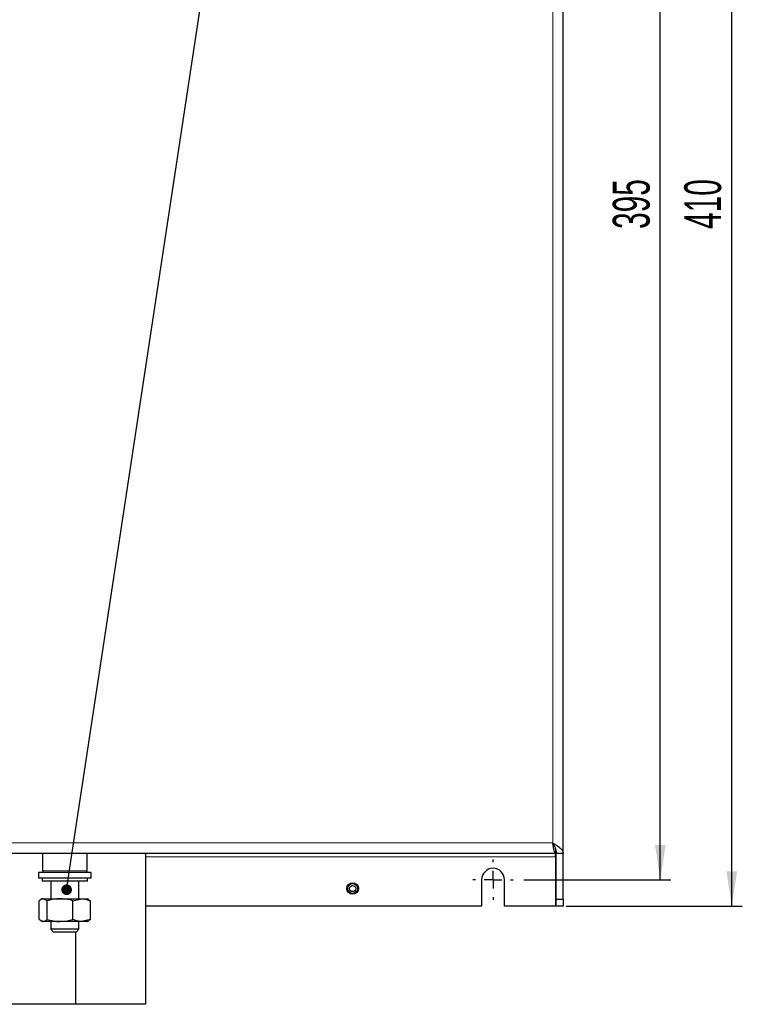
# Model space of a CAD drawing. Header units: millimetres. Extents: x 5 to 418, y 2 to 292.
# Tile 6 of 19: x 74 to 143, y 101 to 195. Entities that reach past the tile are written whole.
import ezdxf

# ---------------------------------------------------------------- set-up
doc = ezdxf.new("R2010")
doc.units = ezdxf.units.MM
doc.layers.add('SLD-0', color=7, linetype='Continuous')
doc.styles.add('SLDTEXTSTYLE0', font='TXT', dxfattribs={"width": 0.605})
doc.dimstyles.new('SLDDIMSTYLE0', dxfattribs={"dimtxt": 3.5, "dimasz": 3.302, "dimexe": 0, "dimexo": 0.0625, "dimgap": 0.875, "dimtad": 1, "dimlfac": 3, "dimrnd": 1e-09, "dimzin": 12, "dimdsep": 46, "dimtxsty": 'SLDTEXTSTYLE0', "dimsah": 1, "dimcen": 0.09, "dimadec": 0, "dimazin": 3, "dimtfac": 1, "dimtofl": 0, "dimtmove": 0, "dimatfit": 3, "dimfxl": 1, "dimfrac": 2, "dimtolj": 1, "dimtzin": 12, "dimarcsym": 0})
doc.dimstyles.new('SLDDIMSTYLE1', dxfattribs={"dimtxt": 0.18, "dimasz": 1.016, "dimexe": 0, "dimexo": 0.0625, "dimgap": 0, "dimtad": 0, "dimtih": 1, "dimtoh": 1, "dimdec": 0, "dimrnd": 1e-09, "dimzin": 0, "dimdsep": 46, "dimtxsty": 'Standard', "dimblk1": 'DOT', "dimblk2": 'DOT', "dimsah": 1, "dimcen": 0.09, "dimadec": 0, "dimazin": 0, "dimtfac": 1.016, "dimtdec": 0, "dimtofl": 0, "dimtmove": 0, "dimatfit": 3, "dimldrblk": 'DOT', "dimfxl": 1, "dimfrac": 2, "dimtolj": 1, "dimtzin": 0, "dimarcsym": 0})

# ---------------------------------------------------------------- blocks, each defined once
blk = doc.blocks.new('_D_2')
at = {"layer": 'SLD-0', "color": 7}
for p, q in [((122.254, 244.517), (136.221, 244.517)), ((135.221, 112.85), (135.221, 244.517)), ((122.254, 112.85), (136.221, 112.85))]:
    blk.add_line(p, q, dxfattribs=at)
for points in [[(135.221, 244.517), (134.713, 241.215), (135.729, 241.215)], [(135.221, 112.85), (135.729, 116.152), (134.713, 116.152)]]:
    blk.add_solid(points, dxfattribs=at)
at = {"layer": 'SLD-0', "color": 7, "insert": (130.709, 174.673), "char_height": 3.5, "attachment_point": 1, "rotation": 90, "style": 'SLDTEXTSTYLE0'}
blk.add_mtext('395', dxfattribs=at)
blk = doc.blocks.new('_D_4')
at = {"layer": 'SLD-0', "color": 7}
for p, q in [((126.271, 247.017), (143.006, 247.017)), ((142.006, 110.35), (142.006, 247.017)), ((126.271, 110.35), (143.006, 110.35))]:
    blk.add_line(p, q, dxfattribs=at)
for points in [[(142.006, 247.017), (141.498, 243.715), (142.514, 243.715)], [(142.006, 110.35), (142.514, 113.652), (141.498, 113.652)]]:
    blk.add_solid(points, dxfattribs=at)
at = {"layer": 'SLD-0', "color": 7, "insert": (137.494, 174.673), "char_height": 3.5, "attachment_point": 1, "rotation": 90, "style": 'SLDTEXTSTYLE0'}
blk.add_mtext('410', dxfattribs=at)
blk = doc.blocks.new('_Dot')
at = {"color": 0, "linetype": 'ByBlock', "lineweight": -2}
blk.add_line((-0.5, 0), (-1, 0), dxfattribs=at)
at = {"color": 0, "linetype": 'ByBlock', "const_width": 0.5}
blk.add_lwpolyline([(-0.25, 0, 1), (0.25, 0, 1)], format="xyb", close=True, dxfattribs=at)
blk = doc.blocks.new('SW_CENTERMARKSYMBOL_3')
at = {"layer": 'SLD-0', "color": 0}
for p, q in [((0, 1.667), (0, 1.917)), ((-1.667, 0), (-1.917, 0)), ((0, 0), (-0.833, 0)), ((0, 0), (0, 0.833)), ((0, 0), (0, -0.833)), ((0, 0), (0.833, 0)), ((1.667, 0), (1.917, 0)), ((0, -1.667), (0, -1.917))]:
    blk.add_line(p, q, dxfattribs=at)

msp = doc.modelspace()

# ---------------------------------------------------------------- linework, layer by layer
at = {"color": 7, "linetype": 'Continuous', "lineweight": 25}
for p, q in [((126.0044, 115.3504), (126.0044, 242.0171)), ((125.2711, 115.3504), (60.6907, 115.3504)), ((76.5628, 115.3504), (76.5628, 113.6938)), ((80.7794, 113.6938), (80.7794, 115.3504)), ((86.3378, 115.3504), (86.3378, 101.0171)), ((125.2711, 115.7468), (125.2711, 115.3504)), ((125.2711, 115.0171), (125.2711, 115.3504)), ((126.0044, 115.3504), (125.3378, 115.3504)), ((125.3378, 111.0171), (125.3378, 115.3504)), ((126.0044, 111.0171), (126.0044, 115.3504)), ((125.2711, 115.0171), (125.2711, 110.3504)), ((76.1711, 113.5271), (76.1711, 112.9938)), ((81.1711, 113.5271), (76.1711, 113.5271)), ((81.1711, 112.9938), (81.1711, 113.5271)), ((81.1711, 112.9938), (76.1711, 112.9938)), ((76.5044, 112.9938), (76.5044, 112.7271)), ((80.8378, 112.7271), (76.5044, 112.7271)), ((77.3378, 112.7271), (77.3378, 111.0504)), ((80.0044, 111.0504), (80.0044, 112.7271)), ((80.8378, 112.7271), (80.8378, 112.9938)), ((118.2544, 112.8504), (118.2544, 110.3504)), ((120.4211, 110.3504), (120.4211, 112.8504)), ((76.2289, 109.0773), (76.2289, 110.8569)), ((76.5044, 111.0504), (76.3829, 110.9803)), ((76.5044, 111.0504), (76.6043, 111.0504)), ((76.9796, 110.8569), (76.6043, 111.0504)), ((76.6043, 111.0504), (78.2007, 111.0504)), ((76.9796, 109.0773), (76.9796, 110.8569)), ((78.2007, 111.0504), (80.2675, 111.0504)), ((79.4218, 110.8569), (80.2675, 111.0504)), ((79.4218, 109.0773), (79.4218, 110.8569)), ((80.2675, 111.0504), (80.8378, 111.0504)), ((80.9593, 110.9803), (80.8378, 111.0504)), ((80.9425, 110.9512), (81.1133, 110.8569)), ((81.1133, 109.0773), (81.1133, 110.8569)), ((125.2711, 110.9504), (125.3378, 111.0171)), ((125.3378, 111.0171), (126.0044, 111.0171)), ((125.3378, 110.3504), (125.3378, 111.0171)), ((126.0044, 111.0171), (126.0044, 110.3504)), ((118.2544, 110.3504), (86.3378, 110.3504)), ((125.2711, 110.3504), (120.4211, 110.3504)), ((126.0044, 110.3504), (125.3378, 110.3504)), ((76.2289, 109.0773), (76.6043, 108.8838)), ((76.3801, 108.9555), (76.5044, 108.8838)), ((76.6043, 108.8838), (76.5044, 108.8838)), ((78.2007, 108.8838), (76.6043, 108.8838)), ((77.3378, 108.8838), (77.3378, 108.1394)), ((80.2675, 108.8838), (78.2007, 108.8838)), ((80.0044, 108.1394), (80.0044, 108.8838)), ((81.1133, 109.0773), (80.2675, 108.8838)), ((80.8378, 108.8838), (80.2675, 108.8838)), ((80.8378, 108.8838), (80.9621, 108.9555)), ((81.1133, 109.0773), (80.9426, 108.9893)), ((77.3378, 108.1394), (77.5934, 107.8838)), ((80.0044, 108.1394), (77.3378, 108.1394)), ((79.7488, 107.8838), (77.5934, 107.8838)), ((79.6711, 107.8838), (79.6711, 101.0171)), ((79.7488, 107.8838), (80.0044, 108.1394)), ((79.6711, 101.0171), (73.0044, 101.0171)), ((86.3378, 101.0171), (79.6711, 101.0171))]:
    msp.add_line(p, q, dxfattribs=at)
at = {"color": 7, "linetype": 'Continuous', "lineweight": 18}
for p, q in [((125.0044, 116.3504), (125.0044, 241.0171)), ((125.0044, 116.3504), (60.4771, 116.3504)), ((86.3378, 115.0171), (125.2711, 115.0171)), ((76.5628, 113.6938), (80.7794, 113.6938))]:
    msp.add_line(p, q, dxfattribs=at)
at = {"color": 7, "linetype": 'Continuous', "lineweight": 25}
for radius in [0.55, 0.4917, 0.4649, 0.2917]:
    msp.add_circle((106.0044, 112.0171), radius, dxfattribs=at)
for centre, radius, start, end in [((76.7294, 113.6938), 0.1667, 180, 270), ((80.6128, 113.6938), 0.1667, 270, 0), ((119.3378, 112.8504), 1.0833, 0, 180)]:
    msp.add_arc(centre, radius, start, end, dxfattribs=at)
msp.add_open_spline([(125.2711, 115.3504), (125.2489, 115.3655), (125.2044, 115.3955), (125.1378, 115.6268), (125.0711, 115.9573), (125.0267, 116.2194), (125.0044, 116.3504)], degree=3, dxfattribs=at)
for points, knots in [([(125.0044, 116.3504), (125.138, 116.2655), (125.4051, 116.0956), (125.7398, 115.8407), (125.9633, 115.5922), (125.9911, 115.4289), (126.0044, 115.3504)], [0, 0, 0, 0, 0.25472956, 0.50962151, 0.7645145, 1, 1, 1, 1]), ([(125.0044, 116.3504), (125.0444, 116.274), (125.1256, 116.119), (125.2311, 115.8875), (125.307, 115.6539), (125.3355, 115.4754), (125.3374, 115.3737), (125.3378, 115.3504)], [0, 0, 0, 0, 0.2292815, 0.4650969, 0.6943783, 0.9301935, 1, 1, 1, 1]), ([(76.6043, 111.0504), (76.5954, 111.0502), (76.4686, 111.0475), (76.3444, 110.9487), (76.2289, 110.8569)], [0, 0, 0, 0, 0.0702148, 1, 1, 1, 1]), ([(78.2007, 111.0504), (78.0997, 111.048), (77.6865, 111.0383), (77.2838, 110.935), (76.9796, 110.8569)], [0, 0, 0, 0, 0.24436583, 1, 1, 1, 1]), ([(79.4218, 110.8569), (79.3315, 110.8828), (78.9338, 110.9967), (78.5203, 111.027), (78.2007, 111.0504)], [0, 0, 0, 0, 0.2269026, 1, 1, 1, 1]), ([(80.2675, 111.0504), (80.2876, 111.0502), (80.5732, 111.0475), (80.8531, 110.9487), (81.1133, 110.8569)], [0, 0, 0, 0, 0.0702148, 1, 1, 1, 1]), ([(76.6043, 108.8838), (76.6132, 108.884), (76.7399, 108.8867), (76.8641, 108.9855), (76.9796, 109.0773)], [0, 0, 0, 0, 0.0702148, 1, 1, 1, 1]), ([(76.9796, 109.0773), (77.2838, 108.9992), (77.6865, 108.8958), (78.0997, 108.8861), (78.2007, 108.8838)], [0, 0, 0, 0, 0.7556342, 1, 1, 1, 1]), ([(78.2007, 108.8838), (78.5203, 108.9072), (78.9338, 108.9375), (79.3315, 109.0514), (79.4218, 109.0773)], [0, 0, 0, 0, 0.7730974, 1, 1, 1, 1]), ([(80.2675, 108.8838), (80.2475, 108.884), (79.9619, 108.8867), (79.682, 108.9855), (79.4218, 109.0773)], [0, 0, 0, 0, 0.07021477, 1, 1, 1, 1])]:
    msp.add_open_spline(points, degree=3, knots=knots, dxfattribs=at)

# ---------------------------------------------------------------- block references
at = {"layer": 'SLD-0', "color": 7}
msp.add_blockref('SW_CENTERMARKSYMBOL_3', (119.3378, 112.8504), dxfattribs=at)

# ---------------------------------------------------------------- dimensions: what is measured, and where the dimension line sits
for base, p1, p2, picture, middle in [((142.0061, 247.0171), (125.2711, 110.3504), (125.2711, 247.0171), '_D_4', (142.0061, 178.6838)), ((135.2208, 244.5171), (121.2544, 112.8504), (121.2544, 244.5171), '_D_2', (135.2208, 178.6838))]:
    dim = msp.add_linear_dim(base=base, p1=p1, p2=p2, angle=90, dimstyle='SLDDIMSTYLE0', dxfattribs=at)
    dim.commit()
    dim.dimension.update_dxf_attribs({"geometry": picture, "text_midpoint": middle, "dimtype": 160})

# ---------------------------------------------------------------- leaders
at = {"layer": 'SLD-0'}
msp.add_leader([(78.8405, 111.9006), (92.2971, 200.8101)], dimstyle='SLDDIMSTYLE1', dxfattribs=at)

doc.saveas('drawing.dxf')
